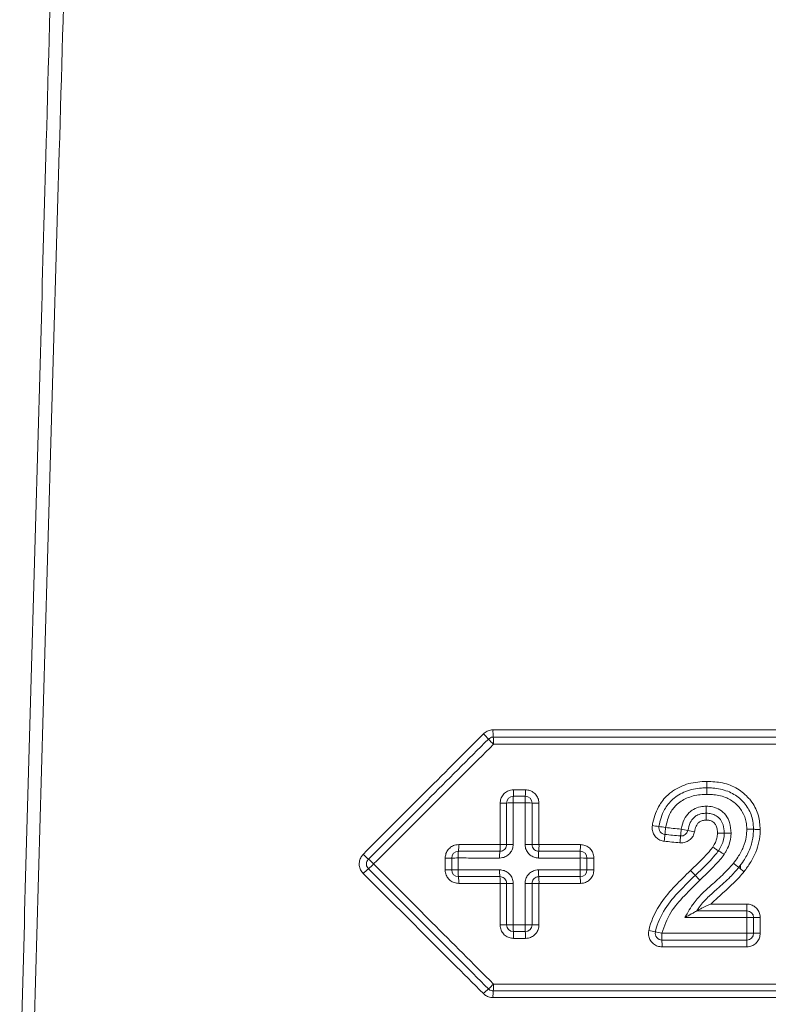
# Model space of a CAD drawing. Header units: millimetres. Extents: x 0 to 8410, y 0 to 5940.
# Tile 78 of 256: x 1903 to 1991, y 2996 to 3112. Entities that reach past the tile are written whole.
import ezdxf

# ---------------------------------------------------------------- set-up
doc = ezdxf.new("R2010")
doc.units = ezdxf.units.MM
doc.header["$LTSCALE"] = 10

msp = doc.modelspace()

# ---------------------------------------------------------------- linework, layer by layer
at = {"color": 7, "linetype": 'Continuous', "lineweight": 0}
for p, q in [((1985.936134, 3016.213003), (1985.936134, 3016.212943)), ((1987.843363, 3011.973325), (1987.838073, 3012.422922)), ((1960.20536, 3005.374733), (1960.20536, 3010.274771)), ((1963.205366, 3010.274771), (1963.205366, 3005.374733)), ((1989.397674, 3006.236318), (1989.397674, 3004.374746))]:
    msp.add_line(p, q, dxfattribs=at)
at = {"color": 8, "linetype": 'Continuous', "lineweight": 0}
for p, q in [((1989.397674, 3006.236318), (1988.603457, 3006.236318)), ((1988.603442, 3004.374746), (1989.397674, 3004.374746)), ((1990.190013, 3004.374746), (1989.397674, 3004.374746))]:
    msp.add_line(p, q, dxfattribs=at)
at = {"color": 7, "linetype": 'Continuous', "lineweight": 0, "flags": 128}
msp.add_lwpolyline([(1985.251038, 3014.132443), (1985.40683, 3014.395002), (1985.747724, 3015.122476), (1985.906674, 3015.803519), (1985.936134, 3016.213003), (1985.936134, 3016.213003)], dxfattribs=at)
at = {"color": 8, "linetype": 'Continuous', "lineweight": 0, "flags": 128}
for points in [[(1952.94161, 3011.874381), (1953.09241, 3011.874381), (1953.236445, 3011.87444), (1953.368484, 3011.87444), (1953.483729, 3011.8745), (1953.577994, 3011.87456), (1953.647895, 3011.874619), (1953.69087, 3011.874679), (1953.705369, 3011.874739)], [(1968.887879, 3011.874858), (1969.046398, 3011.874858), (1969.199358, 3011.874858), (1969.340696, 3011.874858), (1969.464837, 3011.874858), (1969.56688, 3011.874798), (1969.642787, 3011.874798), (1969.689562, 3011.874798), (1969.705372, 3011.874739)], [(1959.433912, 3005.374554), (1959.433942, 3006.974581), (1959.433987, 3010.274533)], [(1959.433987, 3010.274533), (1959.585934, 3010.274592), (1959.731235, 3010.274592), (1959.864585, 3010.274592), (1959.981083, 3010.274592), (1960.07645, 3010.274652), (1960.147186, 3010.274711), (1960.190682, 3010.274711), (1960.20536, 3010.274771)], [(1960.20536, 3010.274771), (1960.220097, 3010.274771), (1960.263728, 3010.274831), (1960.334672, 3010.274831), (1960.430308, 3010.27489), (1960.547118, 3010.27489), (1960.680796, 3010.27495), (1960.826411, 3010.27495), (1960.978626, 3010.27495)], [(1960.978626, 3010.27495), (1960.978656, 3008.674923), (1960.9787, 3005.374912)], [(1962.380334, 3005.374912), (1962.380319, 3006.974939), (1962.380274, 3010.27489)], [(1962.380274, 3010.27489), (1962.539836, 3010.27489), (1962.694033, 3010.27489), (1962.836696, 3010.27489), (1962.962105, 3010.27489), (1963.065265, 3010.274831), (1963.142051, 3010.274831), (1963.189377, 3010.274771), (1963.205366, 3010.274771)], [(1963.205366, 3010.274771), (1963.22131, 3010.274711), (1963.268502, 3010.274711), (1963.345079, 3010.274711), (1963.447957, 3010.274652), (1963.573067, 3010.274652), (1963.715403, 3010.274652), (1963.869287, 3010.274652), (1964.028611, 3010.274652)], [(1964.028611, 3010.274652), (1964.028581, 3008.674625), (1964.028536, 3005.374614)], [(1959.433912, 3005.374554), (1959.585859, 3005.374554), (1959.73119, 3005.374554), (1959.864541, 3005.374614), (1959.981053, 3005.374614), (1960.076435, 3005.374673), (1960.147171, 3005.374673), (1960.190682, 3005.374733), (1960.20536, 3005.374733)], [(1960.20536, 3005.374733), (1960.220097, 3005.374792), (1960.263743, 3005.374852), (1960.334687, 3005.374852), (1960.430338, 3005.374852), (1960.547148, 3005.374912), (1960.680841, 3005.374912), (1960.826485, 3005.374912), (1960.9787, 3005.374912)], [(1962.380334, 3005.374912), (1962.539895, 3005.374912), (1962.694092, 3005.374912), (1962.836726, 3005.374912), (1962.962134, 3005.374852), (1963.06528, 3005.374852), (1963.142051, 3005.374792), (1963.189377, 3005.374792), (1963.205366, 3005.374733)], [(1963.205366, 3005.374733), (1963.22131, 3005.374733), (1963.268502, 3005.374733), (1963.345064, 3005.374673), (1963.447942, 3005.374673), (1963.573022, 3005.374673), (1963.715343, 3005.374614), (1963.869228, 3005.374614), (1964.028536, 3005.374614)], [(1988.603442, 3004.374746), (1988.603457, 3005.974773), (1988.603457, 3006.236318)], [(1990.189998, 3006.236258), (1990.190013, 3004.636291), (1990.190013, 3004.374746)]]:
    msp.add_lwpolyline(points, dxfattribs=at)
at = {"color": 8, "linetype": 'Continuous', "lineweight": 0}
for centre, radius, start, end in [((1949.081809, 3019.258174), 12.079293, 41.99755361, 46.06936682), ((1964.501374, 3028.205226), 5.910597, 177.84381515, 186.12301704), ((1952.794241, 3026.946949), 5.863962, 357.8500588, 6.14621551), ((1968.105254, 3036.493358), 13.590704, 222.33551334, 225.93970422), ((1966.7037, 3019.989556), 5.728297, 174.13650207, 181.89502907), ((1955.353903, 3021.157054), 5.68139, 354.11725551, 1.88755179), ((1968.479383, 3019.989565), 6.10214, 174.49695852, 181.77898116), ((1956.388081, 3021.156939), 6.045385, 354.47368934, 1.7749531), ((1959.621759, 3025.761154), 6.014796, 268.21201711, 275.5680286), ((1960.789055, 3013.785525), 6.017589, 88.19557074, 95.56633232), ((1962.591116, 3013.233864), 6.569653, 84.63511793, 91.83990919), ((1963.818356, 3026.290169), 6.544204, 264.62527147, 271.84178594), ((1979.481404, 3027.134442), 10.208905, 258.42268046, 262.85600017), ((1976.842409, 3006.317153), 10.775009, 78.48771865, 82.69861682), ((1955.022247, 3017.793647), 23.960827, 353.9206292, 355.85839917), ((2001.909709, 3014.424438), 23.047538, 173.89543329, 175.92273195), ((1945.249419, 3018.75128), 35.634993, 354.07956626, 355.38194279), ((2014.179358, 3013.222602), 33.516323, 174.05530907, 175.4486675), ((1979.100183, 3005.762861), 11.06908, 76.76567556, 80.93969719), ((1984.241036, 3027.729249), 11.490866, 256.88800341, 260.89856568), ((1949.941345, 3014.669388), 4.602598, 352.57680709, 2.43414592), ((1953.932488, 3014.669134), 5.505056, 353.80162043, 2.03819305), ((1959.620177, 3030.518394), 15.654575, 269.31879832, 272.14226948), ((1960.789272, 2999.272697), 15.612985, 89.30531982, 92.14331203), ((1962.59087, 2997.834938), 17.050898, 87.93467434, 90.70788013), ((1963.818369, 3031.828787), 16.965106, 267.92927154, 270.71021207), ((1957.259171, 3014.669037), 6.77232, 354.96564763, 1.65799897), ((1959.916433, 3014.669407), 9.008589, 356.2151302, 1.24437666), ((1947.557675, 3017.719118), 5.88607, 222.89758936, 231.06716502), ((1959.110596, 3013.47732), 4.643818, 172.60842267, 182.4407075), ((1964.941747, 3013.477101), 5.56855, 173.83885637, 182.03418029), ((1970.819583, 3013.477439), 6.840347, 174.99049003, 181.65919424), ((1977.960605, 3013.477518), 9.074906, 176.2265818, 181.25143728), ((1940.396485, 3008.801142), 5.551331, 42.78577564, 51.4136096), ((1940.864641, 3015.877493), 4.891794, 307.74013655, 317.48870097), ((1953.126889, 3044.762836), 31.493417, 269.66294864, 271.05248473), ((1954.28484, 2982.090735), 31.189381, 89.65803384, 91.06456587), ((1969.096822, 2977.688619), 35.591316, 89.02029321, 90.33638665), ((1970.314102, 3049.447721), 36.17811, 269.0359005, 270.32767236), ((1946.940631, 3008.051126), 5.016278, 127.90563982, 137.44044743), ((1954.270862, 2620.799192), 391.075955, 89.97067519, 90.08284933), ((1959.15729, 3011.675325), 4.690526, 177.55901589, 187.3559233), ((1964.99058, 3011.675192), 5.617397, 177.96182052, 186.13569451), ((1970.887372, 3011.675128), 6.908142, 178.34272428, 184.98550432), ((1978.040064, 3011.674747), 9.154373, 178.74743607, 183.75776129), ((1970.111736, 2992.130027), 19.748892, 88.81259151, 91.17903421), ((1949.849232, 3010.474063), 4.694728, 357.56341092, 7.35152828), ((1953.823053, 3010.474467), 5.614494, 357.95924656, 6.13796354), ((1957.123358, 3010.474441), 6.908142, 358.34272428, 4.98550432), ((1959.754261, 3010.474634), 9.170771, 358.75085283, 3.75221131), ((2016.156932, 3007.635469), 27.56577, 179.58259629, 181.24553571), ((1960.837716, 3006.435639), 27.766456, 359.58869863, 1.23949507), ((1966.997441, 3005.17504), 6.022059, 178.09801152, 185.72057758), ((1968.793339, 3005.175099), 6.416118, 178.21538858, 185.36869662), ((1989.791837, 2979.660402), 26.578839, 89.14165446, 90.84972509), ((1955.00227, 3003.974359), 6.033056, 358.10241635, 5.71162541), ((1956.012049, 3003.974396), 6.421446, 358.21689706, 5.36478951), ((1956.818718, 2913.814033), 93.127615, 76.98668913, 77.47413275), ((2005.406488, 3124.856007), 123.435335, 257.07114987, 257.43974433), ((2004.938589, 3004.174661), 26.375877, 179.56535683, 181.30332651), ((1960.919616, 3004.174272), 27.684551, 358.75909924, 0.41490304), ((1952.243816, 3002.975637), 26.332536, 359.56295656, 1.30365706), ((2016.264075, 3002.975291), 27.672893, 178.75878137, 180.41515937), ((1952.88892, 3003.8449), 7.94728, 310.58113163, 316.50170236), ((1953.18022, 2998.174903), 5.477255, 353.70936064, 2.0886413), ((1962.999589, 2992.001211), 7.625108, 130.38802859, 136.56567467), ((1964.077692, 2996.974576), 5.486124, 173.71935264, 182.08504581)]:
    msp.add_arc(centre, radius, start, end, dxfattribs=at)
at = {"color": 7, "linetype": 'Continuous', "lineweight": 0}
for centre, radius, start, end in [((1961.005367, 3019.774759), 0.8, 90, 180), ((1962.405367, 3019.774759), 0.8, 0, 90), ((1978.99846, 3016.859342), 0.8, 169.52622361, 264.40761544), ((1980.846678, 3016.67837), 0.8, 264.40761544, 349.8941759), ((1954.505367, 3013.274759), 0.8, 90, 180), ((1968.905367, 3013.274759), 0.8, 0, 90), ((1954.505367, 3011.874759), 0.8, 180, 270), ((1968.905367, 3011.874759), 0.8, 270, 0), ((1908.019902, 2940.163063), 102.940227, 43.65653776, 44.10100664), ((2218.344835, 3237.170984), 326.612337, 223.77140082, 223.91164519), ((1988.597675, 3006.236298), 0.8, 0, 90), ((1961.005367, 3005.374759), 0.8, 180, 270), ((1962.405367, 3005.374759), 0.8, 270, 0), ((1978.569536, 3004.374759), 0.8, 167.35273268, 270), ((1988.597675, 3004.374759), 0.8, 270, 0)]:
    msp.add_arc(centre, radius, start, end, dxfattribs=at)
at = {"color": 8, "linetype": 'Continuous', "lineweight": 0}
for points, knots in [([(1902.630611, 2986.175004), (1902.840178, 2993.54351), (1903.259464, 3008.285829), (1903.882237, 3030.366628), (1904.500885, 3052.395373), (1905.115902, 3074.356682), (1906.549897, 3125.659303), (1907.993113, 3176.95711), (1909.41542, 3228.205808), (1910.011983, 3250.068881), (1910.613556, 3271.969861), (1911.226864, 3293.94908), (1911.873746, 3316.135772), (1912.529994, 3338.488766), (1913.167764, 3360.950691), (1913.799067, 3383.420385), (1914.426637, 3405.890735), (1914.849214, 3420.873364), (1915.060459, 3428.363148)], [0, 0, 0, 0, 0.0496219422, 0.0992796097, 0.1489768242, 0.1986849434, 0.2483494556, 0.4985408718, 0.5484100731, 0.5983172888, 0.648200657, 0.6980236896, 0.7478219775, 0.7982260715, 0.8486438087, 0.8990944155, 0.9495575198, 1, 1, 1, 1]), ([(1916.802465, 3428.557101), (1916.593482, 3421.146776), (1916.175443, 3406.323499), (1915.557135, 3384.091649), (1914.933783, 3361.860323), (1914.300536, 3339.635663), (1913.674654, 3318.594394), (1913.082474, 3298.778989), (1912.547943, 3280.212585), (1912.023296, 3261.712072), (1911.504358, 3243.249687), (1910.985772, 3224.802878), (1909.592635, 3176.014015), (1908.148671, 3126.008556), (1906.675786, 3074.807652), (1906.040788, 3052.723722), (1905.406011, 3030.571871), (1904.772802, 3008.367358), (1904.354288, 2993.541956), (1904.145105, 2986.13191)], [0, 0, 0, 0, 0.0498803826, 0.0997784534, 0.1496659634, 0.1995255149, 0.2493737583, 0.29135591, 0.3333458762, 0.3753826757, 0.4174578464, 0.4595360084, 0.5015767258, 0.7503853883, 0.8003031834, 0.8502648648, 0.900215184, 0.9501254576, 1, 1, 1, 1]), ([(1943.245708, 3013.712529), (1945.561461, 3016.032864), (1950.299424, 3020.780202), (1955.039152, 3025.529459), (1957.462265, 3027.957443)], [0, 0, 0, 0, 0.4887655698, 1, 1, 1, 1]), ([(1958.594962, 3028.427604), (1958.535077, 3028.425438), (1958.29667, 3028.416813), (1957.880265, 3028.300993), (1957.601622, 3028.071979), (1957.462265, 3027.957443)], [0, 0, 0, 0, 0.1436027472, 0.5716916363, 1, 1, 1, 1]), ([(1958.594962, 3028.427604), (1966.826971, 3028.427647), (1979.909752, 3028.427717), (1996.379759, 3028.427768), (2004.609873, 3028.427652), (2007.990329, 3028.427604)], [0, 0, 0, 0, 0.5000002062, 0.7946289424, 1, 1, 1, 1]), ([(1958.654075, 3026.726964), (1956.232239, 3024.310025), (1951.503261, 3019.590608), (1946.776607, 3014.873356), (1944.470598, 3012.571934)], [0, 0, 0, 0, 0.5121266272, 1, 1, 1, 1]), ([(2007.933139, 3026.726964), (1999.720247, 3026.726902), (1986.6641, 3026.726802), (1970.233093, 3026.726896), (1962.022683, 3026.726944), (1958.654075, 3026.726964)], [0, 0, 0, 0, 0.5000004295, 0.794857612, 1, 1, 1, 1]), ([(1977.432578, 3017.133239), (1977.456027, 3017.251135), (1977.623729, 3018.09427), (1978.107657, 3019.471033), (1979.085562, 3020.633909), (1980.246591, 3021.500014), (1981.728686, 3022.204987), (1983.155006, 3022.295389), (1983.87584, 3022.341076)], [0, 0, 0, 0, 0.0397437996, 0.2842286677, 0.4724794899, 0.5309764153, 0.7629647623, 1, 1, 1, 1]), ([(1983.87584, 3022.341076), (1984.498081, 3022.308196), (1985.75737, 3022.241654), (1987.513839, 3021.568761), (1988.612922, 3020.639137), (1989.463394, 3019.566073), (1990.068338, 3018.34102), (1990.150763, 3017.204415), (1990.190132, 3016.661528)], [0, 0, 0, 0, 0.1959607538, 0.3965844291, 0.5812371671, 0.6424101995, 0.8292009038, 1, 1, 1, 1]), ([(1961.032211, 3021.344188), (1960.913938, 3021.33642), (1960.616882, 3021.31691), (1960.16764, 3021.12545), (1959.762442, 3020.764923), (1959.487052, 3020.287033), (1959.451742, 3019.928509), (1959.434091, 3019.749287)], [0, 0, 0, 0, 0.1419546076, 0.3565377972, 0.5710619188, 0.7855794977, 1, 1, 1, 1]), ([(1961.032211, 3021.344188), (1961.256883, 3021.344188), (1961.72299, 3021.344188), (1962.18912, 3021.344188), (1962.430565, 3021.344188)], [0, 0, 0, 0, 0.482020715, 1, 1, 1, 1]), ([(1964.028685, 3019.749347), (1964.020991, 3019.866445), (1964.001532, 3020.162601), (1963.810301, 3020.611121), (1963.448745, 3021.016152), (1962.969751, 3021.291236), (1962.610322, 3021.326534), (1962.430565, 3021.344188)], [0, 0, 0, 0, 0.1404740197, 0.3552776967, 0.5701609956, 0.7850303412, 1, 1, 1, 1]), ([(1983.871429, 3020.803216), (1983.683394, 3020.79996), (1982.932692, 3020.786962), (1981.691869, 3020.51533), (1980.372541, 3019.763964), (1979.386738, 3018.517209), (1979.139248, 3017.485577), (1978.992863, 3016.875389)], [0, 0, 0, 0, 0.0818340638, 0.3267103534, 0.5437023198, 0.7301097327, 1, 1, 1, 1]), ([(1988.603308, 3016.694728), (1988.589998, 3016.970344), (1988.555436, 3017.686031), (1988.136879, 3018.792668), (1987.258929, 3019.816452), (1986.022337, 3020.548254), (1984.832013, 3020.782545), (1984.089335, 3020.798527), (1983.871429, 3020.803216)], [0, 0, 0, 0, 0.1174363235, 0.3049451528, 0.4917367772, 0.682968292, 0.9069812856, 1, 1, 1, 1]), ([(1959.434061, 3014.864925), (1959.434066, 3015.684871), (1959.434076, 3017.313255), (1959.434086, 3018.941111), (1959.434091, 3019.749287)], [0, 0, 0, 0, 0.5035337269, 1, 1, 1, 1]), ([(1960.978537, 3019.80013), (1960.978542, 3018.975405), (1960.978551, 3017.337137), (1960.978561, 3015.69834), (1960.978566, 3014.884535)], [0, 0, 0, 0, 0.5034124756, 1, 1, 1, 1]), ([(1962.380185, 3019.80013), (1962.154947, 3019.80013), (1961.687719, 3019.80013), (1961.220514, 3019.80013), (1960.978537, 3019.80013)], [0, 0, 0, 0, 0.4820728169, 1, 1, 1, 1]), ([(1962.380214, 3014.884535), (1962.380202, 3015.697963), (1962.380177, 3017.336759), (1962.380182, 3018.975027), (1962.380185, 3019.80013)], [0, 0, 0, 0, 0.49635715, 1, 1, 1, 1]), ([(1964.028685, 3019.749347), (1964.028687, 3018.941528), (1964.028692, 3017.313672), (1964.028668, 3015.685288), (1964.028655, 3014.864984)], [0, 0, 0, 0, 0.4962466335, 1, 1, 1, 1]), ([(1980.843275, 3016.693834), (1980.933893, 3017.085995), (1981.100148, 3017.805476), (1981.664633, 3018.590381), (1982.344504, 3019.096166), (1983.048545, 3019.3615), (1983.577342, 3019.388286), (1983.802794, 3019.399706)], [0, 0, 0, 0, 0.2722653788, 0.4995135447, 0.6400898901, 0.8465524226, 1, 1, 1, 1]), ([(1983.802794, 3019.399706), (1984.060968, 3019.385205), (1984.616973, 3019.353975), (1985.445148, 3019.019473), (1986.162979, 3018.372926), (1986.66788, 3017.397672), (1986.714534, 3016.641325), (1986.740484, 3016.220632)], [0, 0, 0, 0, 0.1586702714, 0.3417128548, 0.5376058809, 0.7428093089, 1, 1, 1, 1]), ([(1977.432578, 3017.133239), (1977.417303, 3016.970422), (1977.385227, 3016.628498), (1977.547473, 3016.118973), (1977.867348, 3015.681242), (1978.317194, 3015.361029), (1978.671249, 3015.291049), (1978.848322, 3015.25605)], [0, 0, 0, 0, 0.1850747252, 0.3886655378, 0.592321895, 0.7961078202, 1, 1, 1, 1]), ([(1983.800276, 3017.754916), (1983.648278, 3017.748058), (1983.376054, 3017.735775), (1983.0131, 3017.571998), (1982.79588, 3017.367714), (1982.588584, 3017.040069), (1982.486913, 3016.718031), (1982.435246, 3016.445623), (1982.423379, 3016.383055)], [0, 0, 0, 0, 0.2093216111, 0.3748881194, 0.5405797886, 0.6148276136, 0.9115322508, 1, 1, 1, 1]), ([(1985.133677, 3016.205254), (1985.127529, 3016.379351), (1985.115764, 3016.712568), (1984.975579, 3017.1603), (1984.735616, 3017.468328), (1984.439345, 3017.663984), (1984.121908, 3017.740683), (1983.898097, 3017.750587), (1983.800276, 3017.754916)], [0, 0, 0, 0, 0.22275575, 0.4263506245, 0.589306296, 0.7128503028, 0.8744961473, 1, 1, 1, 1]), ([(1978.992863, 3016.875389), (1979.295286, 3016.845701), (1979.912082, 3016.785152), (1980.528893, 3016.724664), (1980.843275, 3016.693834)], [0, 0, 0, 0, 0.49031261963, 1, 1, 1, 1]), ([(1980.694337, 3015.075627), (1980.770197, 3015.071524), (1981.024803, 3015.057752), (1981.458502, 3015.156034), (1981.921239, 3015.440504), (1982.276554, 3015.862639), (1982.374449, 3016.209623), (1982.423379, 3016.383055)], [0, 0, 0, 0, 0.0959824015, 0.3221444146, 0.5482184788, 0.7741877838, 1, 1, 1, 1]), ([(1984.580441, 3014.56267), (1984.639455, 3014.660328), (1984.798378, 3014.923319), (1985.007265, 3015.361002), (1985.115336, 3015.824398), (1985.128719, 3016.102311), (1985.133677, 3016.205254)], [0, 0, 0, 0, 0.1949479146, 0.5249845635, 0.8240454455, 1, 1, 1, 1]), ([(1986.740484, 3016.220632), (1986.732335, 3016.055547), (1986.709703, 3015.597023), (1986.529893, 3014.832766), (1986.209133, 3014.172859), (1985.983905, 3013.799872), (1985.923244, 3013.699416)], [0, 0, 0, 0, 0.1846552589, 0.5128803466, 0.8688048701, 1, 1, 1, 1]), ([(1987.024112, 3012.656394), (1987.200702, 3012.894085), (1987.647972, 3013.496113), (1988.213316, 3014.526476), (1988.558821, 3015.666624), (1988.590149, 3016.390618), (1988.603308, 3016.694728)], [0, 0, 0, 0, 0.2009788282, 0.5090421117, 0.7937754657, 1, 1, 1, 1]), ([(1990.190132, 3016.661528), (1990.188764, 3016.591503), (1990.170949, 3015.680056), (1989.881914, 3014.29013), (1989.064333, 3012.744263), (1988.532554, 3012.018888), (1988.279356, 3011.673513)], [0, 0, 0, 0, 0.0386968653, 0.5036784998, 0.7636852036, 1, 1, 1, 1]), ([(1954.53979, 3014.864865), (1954.421445, 3014.85708), (1954.124187, 3014.837526), (1953.674851, 3014.645946), (1953.26987, 3014.285296), (1952.994578, 3013.80761), (1952.959274, 3013.449159), (1952.941625, 3013.269964)], [0, 0, 0, 0, 0.1420773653, 0.3568712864, 0.5714092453, 0.7857406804, 1, 1, 1, 1]), ([(1954.53979, 3014.864865), (1955.344965, 3014.86489), (1956.976215, 3014.86494), (1958.607812, 3014.86493), (1959.434061, 3014.864925)], [0, 0, 0, 0, 0.4935945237, 1, 1, 1, 1]), ([(1959.376706, 3013.279441), (1959.495361, 3013.287294), (1959.793464, 3013.307023), (1960.244002, 3013.500004), (1960.649915, 3013.863007), (1960.925559, 3014.343729), (1960.960894, 3014.704238), (1960.978566, 3014.884535)], [0, 0, 0, 0, 0.1418077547, 0.3562735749, 0.5707341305, 0.7853176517, 1, 1, 1, 1]), ([(1962.380214, 3014.884535), (1962.387941, 3014.766524), (1962.407448, 3014.468598), (1962.599026, 3014.017398), (1962.961237, 3013.609734), (1963.441501, 3013.332745), (1963.801926, 3013.297167), (1963.982104, 3013.279382)], [0, 0, 0, 0, 0.14095690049, 0.35585710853, 0.5707004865, 0.78539135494, 1, 1, 1, 1]), ([(1964.028655, 3014.864984), (1964.837546, 3014.865009), (1966.468847, 3014.865059), (1968.100373, 3014.865049), (1968.922897, 3014.865044)], [0, 0, 0, 0, 0.4958564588, 1, 1, 1, 1]), ([(1970.521002, 3013.270202), (1970.513276, 3013.387581), (1970.493779, 3013.683809), (1970.302388, 3014.132318), (1969.940883, 3014.53715), (1969.46192, 3014.812156), (1969.102596, 3014.847412), (1968.922897, 3014.865044)], [0, 0, 0, 0, 0.1408265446, 0.355403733, 0.5701472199, 0.7850300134, 1, 1, 1, 1]), ([(1980.694337, 3015.075627), (1980.376743, 3015.106658), (1979.761398, 3015.166781), (1979.146066, 3015.226941), (1978.848322, 3015.25605)], [0, 0, 0, 0, 0.51612449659, 1, 1, 1, 1]), ([(1943.245708, 3013.712529), (1943.167305, 3013.622837), (1942.970531, 3013.397729), (1942.788147, 3012.942257), (1942.757305, 3012.39819), (1942.901211, 3011.863023), (1943.131004, 3011.58351), (1943.245767, 3011.443916)], [0, 0, 0, 0, 0.1420228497, 0.3564467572, 0.5710585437, 0.7857782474, 1, 1, 1, 1]), ([(1981.942727, 3011.801782), (1982.215825, 3012.063533), (1982.761997, 3012.587009), (1983.560594, 3013.392214), (1984.184998, 3014.037667), (1984.49657, 3014.451319), (1984.580441, 3014.56267)], [0, 0, 0, 0, 0.2968600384, 0.5936925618, 0.8906266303, 1, 1, 1, 1]), ([(1985.923244, 3013.699416), (1985.766856, 3013.492554), (1985.381157, 3012.982372), (1984.67415, 3012.246512), (1983.8721, 3011.43803), (1983.324073, 3010.912433), (1983.049988, 3010.649565)], [0, 0, 0, 0, 0.1853248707, 0.4570649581, 0.7284611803, 1, 1, 1, 1]), ([(1944.470598, 3012.571934), (1946.772205, 3010.268613), (1951.499625, 3005.537673), (1956.227692, 3000.8037), (1958.653836, 2998.374525)], [0, 0, 0, 0, 0.48686325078, 1, 1, 1, 1]), ([(1952.94161, 3011.874381), (1952.941616, 3012.107813), (1952.941629, 3012.573011), (1952.941626, 3013.038202), (1952.941625, 3013.269964)], [0, 0, 0, 0, 0.5017915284, 1, 1, 1, 1]), ([(1954.470991, 3013.27956), (1954.470996, 3013.044659), (1954.471006, 3012.576507), (1954.471016, 3012.108349), (1954.471021, 3011.875096)], [0, 0, 0, 0, 0.5017634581, 1, 1, 1, 1]), ([(1959.376706, 3013.279441), (1958.569388, 3013.279461), (1956.933976, 3013.279502), (1955.29891, 3013.279541), (1954.470991, 3013.27956)], [0, 0, 0, 0, 0.4936482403, 1, 1, 1, 1]), ([(1968.887864, 3013.279322), (1968.0769, 3013.279347), (1966.441534, 3013.279397), (1964.806392, 3013.279387), (1963.982104, 3013.279382)], [0, 0, 0, 0, 0.49589167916, 1, 1, 1, 1]), ([(1968.887879, 3011.874858), (1968.887873, 3012.108151), (1968.887861, 3012.576308), (1968.887863, 3013.04446), (1968.887864, 3013.279322)], [0, 0, 0, 0, 0.4983215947, 1, 1, 1, 1]), ([(1970.521002, 3013.270202), (1970.520996, 3013.03842), (1970.520983, 3012.573249), (1970.520986, 3012.108071), (1970.520987, 3011.874679)], [0, 0, 0, 0, 0.4982722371, 1, 1, 1, 1]), ([(1981.279268, 3006.236318), (1981.620081, 3006.838776), (1982.218775, 3007.897094), (1983.397312, 3009.186478), (1984.697816, 3010.329883), (1985.953145, 3011.444809), (1986.716037, 3012.307868), (1987.024112, 3012.656394)], [0, 0, 0, 0, 0.2388941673, 0.4196571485, 0.6013425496, 0.8390117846, 1, 1, 1, 1]), ([(1957.462518, 2997.243646), (1955.043983, 2999.659388), (1950.304145, 3004.393753), (1945.566162, 3009.126222), (1943.245767, 3011.443916)], [0, 0, 0, 0, 0.5102568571, 1, 1, 1, 1]), ([(1952.94161, 3011.874381), (1952.94929, 3011.756973), (1952.968701, 3011.46021), (1953.159627, 3011.010481), (1953.521019, 3010.603953), (1954.00022, 3010.327579), (1954.3599, 3010.292173), (1954.539715, 3010.274473)], [0, 0, 0, 0, 0.14059698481, 0.35537672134, 0.57025812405, 0.7851587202, 1, 1, 1, 1]), ([(1954.471021, 3011.875096), (1955.299004, 3011.875076), (1956.934071, 3011.875037), (1958.569483, 3011.874997), (1959.376736, 3011.874977)], [0, 0, 0, 0, 0.5063911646, 1, 1, 1, 1]), ([(1960.978626, 3010.27495), (1960.970898, 3010.392585), (1960.951384, 3010.689609), (1960.759711, 3011.139494), (1960.397375, 3011.545784), (1959.917178, 3011.821863), (1959.556898, 3011.857271), (1959.376736, 3011.874977)], [0, 0, 0, 0, 0.1407223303, 0.3553199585, 0.5700944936, 0.7850220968, 1, 1, 1, 1]), ([(1963.982119, 3011.874917), (1963.863796, 3011.867113), (1963.566005, 3011.847472), (1963.115598, 3011.655587), (1962.709404, 3011.293751), (1962.433352, 3010.814422), (1962.397966, 3010.45473), (1962.380274, 3010.27489)], [0, 0, 0, 0, 0.141619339, 0.3564222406, 0.571046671, 0.7855301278, 1, 1, 1, 1]), ([(1963.982119, 3011.874917), (1964.806447, 3011.874922), (1966.441589, 3011.874933), (1968.076955, 3011.874883), (1968.887879, 3011.874858)], [0, 0, 0, 0, 0.504132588, 1, 1, 1, 1]), ([(1968.922852, 3010.274711), (1969.040778, 3010.282485), (1969.33781, 3010.302067), (1969.787227, 3010.493938), (1970.1926, 3010.855818), (1970.468022, 3011.335195), (1970.50333, 3011.694834), (1970.520987, 3011.874679)], [0, 0, 0, 0, 0.1412960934, 0.3558982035, 0.570542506, 0.7852417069, 1, 1, 1, 1]), ([(1977.016269, 3004.725042), (1977.04746, 3004.853452), (1977.330017, 3006.016689), (1978.265529, 3007.904871), (1980.102487, 3010.001889), (1981.329719, 3011.202214), (1981.942727, 3011.801782)], [0, 0, 0, 0, 0.0453542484, 0.4108542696, 0.7057186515, 1, 1, 1, 1]), ([(1988.279356, 3011.673513), (1988.083769, 3011.441935), (1987.130229, 3010.31293), (1985.717006, 3009.137188), (1984.617241, 3008.080087), (1984.363599, 3007.836285)], [0, 0, 0, 0, 0.1656466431, 0.8075713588, 1, 1, 1, 1]), ([(1959.433987, 3010.274533), (1958.607643, 3010.274538), (1956.976047, 3010.274548), (1955.344797, 3010.274498), (1954.539715, 3010.274473)], [0, 0, 0, 0, 0.5064634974, 1, 1, 1, 1]), ([(1968.922852, 3010.274711), (1968.100269, 3010.274687), (1966.468744, 3010.274637), (1964.837442, 3010.274647), (1964.028611, 3010.274652)], [0, 0, 0, 0, 0.504180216, 1, 1, 1, 1]), ([(1983.049988, 3010.649565), (1982.439635, 3010.04872), (1981.221882, 3008.849936), (1979.442514, 3006.891101), (1978.86055, 3005.225167), (1978.563471, 3004.374746)], [0, 0, 0, 0, 0.3297143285, 0.6578345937, 1, 1, 1, 1]), ([(1984.363599, 3007.836285), (1984.92685, 3007.836285), (1986.336294, 3007.836285), (1987.745714, 3007.836285), (1988.591893, 3007.836285)], [0, 0, 0, 0, 0.3996257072, 1, 1, 1, 1]), ([(1990.189998, 3006.236258), (1990.182251, 3006.354192), (1990.162728, 3006.651415), (1989.971314, 3007.10126), (1989.609881, 3007.507246), (1989.130985, 3007.783237), (1988.771572, 3007.818604), (1988.591893, 3007.836285)], [0, 0, 0, 0, 0.1412868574, 0.3560765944, 0.5707801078, 0.7854228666, 1, 1, 1, 1]), ([(1959.433912, 3005.374554), (1959.441622, 3005.256924), (1959.461087, 3004.959967), (1959.652199, 3004.510177), (1960.013607, 3004.103867), (1960.492687, 3003.827658), (1960.852257, 3003.792275), (1961.032017, 3003.774586)], [0, 0, 0, 0, 0.1408867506, 0.3556682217, 0.5704769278, 0.7852691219, 1, 1, 1, 1]), ([(1960.9787, 3005.374912), (1961.220902, 3005.374912), (1961.688101, 3005.374912), (1962.155324, 3005.374912), (1962.380334, 3005.374912)], [0, 0, 0, 0, 0.5184110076, 1, 1, 1, 1]), ([(1962.430387, 3003.774586), (1962.548434, 3003.782391), (1962.845575, 3003.802035), (1963.295012, 3003.994032), (1963.700267, 3004.355928), (1963.975577, 3004.835237), (1964.010882, 3005.19481), (1964.028536, 3005.374614)], [0, 0, 0, 0, 0.1414600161, 0.3560748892, 0.5706750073, 0.7853169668, 1, 1, 1, 1]), ([(1988.603457, 3006.236318), (1987.753422, 3006.236318), (1985.312054, 3006.236318), (1982.870635, 3006.236318), (1981.279268, 3006.236318)], [0, 0, 0, 0, 0.348179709, 1, 1, 1, 1]), ([(1977.016269, 3004.725042), (1977.005825, 3004.670218), (1976.961852, 3004.439393), (1976.987551, 3004.016563), (1977.194204, 3003.510058), (1977.558091, 3003.103676), (1978.036382, 3002.82786), (1978.395866, 3002.792471), (1978.575586, 3002.774778)], [0, 0, 0, 0, 0.0586755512, 0.2470414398, 0.4353627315, 0.6236435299, 0.8118454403, 1, 1, 1, 1]), ([(1978.563471, 3004.374746), (1980.213332, 3004.374746), (1983.559985, 3004.374746), (1986.906646, 3004.374746), (1988.603442, 3004.374746)], [0, 0, 0, 0, 0.4929884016, 1, 1, 1, 1]), ([(1988.591908, 3002.774778), (1988.70974, 3002.782515), (1989.006715, 3002.802013), (1989.456082, 3002.993918), (1989.861575, 3003.355759), (1990.13704, 3003.835204), (1990.172354, 3004.194882), (1990.190013, 3004.374746)], [0, 0, 0, 0, 0.1411628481, 0.3557783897, 0.5704539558, 0.785197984, 1, 1, 1, 1]), ([(1962.430387, 3003.774586), (1962.188688, 3003.774586), (1961.722553, 3003.774586), (1961.256441, 3003.774586), (1961.032017, 3003.774586)], [0, 0, 0, 0, 0.5185173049, 1, 1, 1, 1]), ([(1988.591908, 3002.774778), (1986.898957, 3002.774778), (1983.560178, 3002.774778), (1980.221409, 3002.774778), (1978.575586, 3002.774778)], [0, 0, 0, 0, 0.5070571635, 1, 1, 1, 1]), ([(1958.653836, 2998.374525), (1966.866224, 2998.374635), (1979.972954, 2998.374812), (1996.404274, 2998.374736), (2004.615439, 2998.374628), (2007.933377, 2998.374584)], [0, 0, 0, 0, 0.4999802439, 0.7979538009, 1, 1, 1, 1]), ([(1957.462518, 2997.243646), (1957.505529, 2997.203621), (1957.679767, 2997.04148), (1958.05547, 2996.828399), (1958.415279, 2996.792784), (1958.5952, 2996.774975)], [0, 0, 0, 0, 0.1407937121, 0.570357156, 1, 1, 1, 1]), ([(2007.990091, 2996.774975), (1999.758214, 2996.77485), (1986.626865, 2996.77465), (1970.157329, 2996.774836), (1961.927253, 2996.774935), (1958.5952, 2996.774975)], [0, 0, 0, 0, 0.4999807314, 0.7975607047, 1, 1, 1, 1])]:
    msp.add_open_spline(points, degree=3, knots=knots, dxfattribs=at)
at = {"color": 7, "linetype": 'Continuous', "lineweight": 0}
for points, knots in [([(1958.058818, 3027.340415), (1958.128423, 3027.397517), (1958.267663, 3027.511744), (1958.475672, 3027.56938), (1958.594595, 3027.573696), (1958.624496, 3027.574781)], [0, 0, 0, 0, 0.428002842, 0.8561853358, 1, 1, 1, 1]), ([(2007.961749, 3027.574781), (1999.73891, 3027.574781), (1983.292885, 3027.574781), (1966.847408, 3027.574781), (1958.624496, 3027.574781)], [0, 0, 0, 0, 0.4999894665, 1, 1, 1, 1]), ([(1958.058818, 3027.340415), (1955.638546, 3024.92017), (1950.904272, 3020.185951), (1946.171892, 3015.453536), (1943.858816, 3013.140443)], [0, 0, 0, 0, 0.5112236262, 1, 1, 1, 1]), ([(1983.87584, 3022.341076), (1983.87581, 3022.330619), (1983.875675, 3022.28293), (1983.875265, 3022.146867), (1983.874647, 3021.942144), (1983.874062, 3021.739209), (1983.873684, 3021.601301), (1983.873651, 3021.583593), (1983.873634, 3021.574739)], [0, 0, 0, 0, 0.0257956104, 0.1176461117, 0.3382800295, 0.5588690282, 0.7794282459, 1, 1, 1, 1]), ([(1961.005374, 3020.574752), (1961.247063, 3020.574752), (1961.713717, 3020.574752), (1962.180393, 3020.574752), (1962.405367, 3020.574752)], [0, 0, 0, 0, 0.51792169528, 1, 1, 1, 1]), ([(1978.211789, 3017.004791), (1978.21339, 3017.013394), (1978.341509, 3017.702074), (1978.695848, 3018.901585), (1979.834418, 3020.352014), (1981.387157, 3021.241142), (1982.814601, 3021.555728), (1983.664606, 3021.570987), (1983.873634, 3021.574739)], [0, 0, 0, 0, 0.003287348, 0.2631544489, 0.4597995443, 0.6807532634, 0.9214925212, 1, 1, 1, 1]), ([(1983.873634, 3021.574739), (1983.873626, 3021.565909), (1983.87361, 3021.548248), (1983.873195, 3021.41033), (1983.872644, 3021.207386), (1983.872012, 3021.00105), (1983.871599, 3020.86314), (1983.871459, 3020.813692), (1983.871429, 3020.803216)], [0, 0, 0, 0, 0.2196207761, 0.4392426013, 0.6588846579, 0.8785755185, 0.9742752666, 1, 1, 1, 1]), ([(1983.873634, 3021.574739), (1984.11115, 3021.569532), (1984.950373, 3021.551133), (1986.323415, 3021.274765), (1987.781252, 3020.413192), (1988.83338, 3019.184363), (1989.33869, 3017.860851), (1989.381407, 3017.004289), (1989.397674, 3016.678098)], [0, 0, 0, 0, 0.08622737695, 0.30466999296, 0.49927018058, 0.68957391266, 0.88178541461, 1, 1, 1, 1]), ([(1960.20536, 3014.874759), (1960.20536, 3015.685962), (1960.20536, 3017.319552), (1960.20536, 3018.952616), (1960.20536, 3019.774738)], [0, 0, 0, 0, 0.4965768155, 1, 1, 1, 1]), ([(1963.205366, 3019.774738), (1963.205366, 3018.952258), (1963.205366, 3017.319195), (1963.205366, 3015.685605), (1963.205366, 3014.874759)], [0, 0, 0, 0, 0.5036421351, 1, 1, 1, 1]), ([(1983.802794, 3019.399706), (1983.802784, 3019.393547), (1983.802675, 3019.326296), (1983.802459, 3019.168924), (1983.802107, 3018.94203), (1983.801814, 3018.739084), (1983.80159, 3018.601295), (1983.801548, 3018.583617), (1983.801528, 3018.574777)], [0, 0, 0, 0, 0.01448469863, 0.1581746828, 0.36885126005, 0.57930503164, 0.78964417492, 1, 1, 1, 1]), ([(1983.801528, 3018.574777), (1983.627079, 3018.566596), (1983.239199, 3018.548404), (1982.728895, 3018.358524), (1982.248414, 3018.002557), (1981.829487, 3017.409848), (1981.70587, 3016.857742), (1981.634273, 3016.537967)], [0, 0, 0, 0, 0.1592744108, 0.354141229, 0.4866302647, 0.7026610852, 1, 1, 1, 1]), ([(1983.801528, 3018.574777), (1983.8015, 3018.565943), (1983.801446, 3018.548274), (1983.801229, 3018.4104), (1983.800925, 3018.207476), (1983.800609, 3017.982119), (1983.800332, 3017.826596), (1983.800281, 3017.761034), (1983.800276, 3017.754916)], [0, 0, 0, 0, 0.2111945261, 0.4223950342, 0.6336878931, 0.845204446, 0.9855528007, 1, 1, 1, 1]), ([(1985.936134, 3016.213003), (1985.935868, 3016.220492), (1985.924091, 3016.552171), (1985.88049, 3017.132367), (1985.516723, 3017.849932), (1985.008941, 3018.305625), (1984.41152, 3018.543507), (1984.00259, 3018.56447), (1983.801528, 3018.574777)], [0, 0, 0, 0, 0.0062432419, 0.2764899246, 0.476140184, 0.6605173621, 0.8330829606, 1, 1, 1, 1]), ([(1980.768724, 3015.882197), (1980.454711, 3015.912929), (1979.83863, 3015.973223), (1979.222563, 3016.033569), (1978.920503, 3016.063157)], [0, 0, 0, 0, 0.5096950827, 1, 1, 1, 1]), ([(1985.936134, 3016.212943), (1985.927211, 3016.21146), (1985.909366, 3016.208494), (1985.771306, 3016.205349), (1985.568223, 3016.203777), (1985.348577, 3016.203895), (1985.199569, 3016.204841), (1985.140005, 3016.205215), (1985.133677, 3016.205254)], [0, 0, 0, 0, 0.2142515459, 0.428494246, 0.6428333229, 0.8573671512, 0.9848463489, 1, 1, 1, 1]), ([(1986.740484, 3016.220632), (1986.734106, 3016.220693), (1986.673915, 3016.221267), (1986.52423, 3016.221928), (1986.304048, 3016.222209), (1986.100961, 3016.220586), (1985.962902, 3016.217455), (1985.945057, 3016.214487), (1985.936134, 3016.213003)], [0, 0, 0, 0, 0.0152497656, 0.1439197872, 0.3581315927, 0.572148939, 0.7860700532, 1, 1, 1, 1]), ([(1989.397674, 3016.678098), (1989.382267, 3016.33118), (1989.345595, 3015.505416), (1988.956597, 3014.221012), (1988.331391, 3013.076461), (1987.842407, 3012.419049), (1987.652479, 3012.163702)], [0, 0, 0, 0, 0.2107965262, 0.501756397, 0.8064757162, 1, 1, 1, 1]), ([(1989.397674, 3016.678158), (1989.388795, 3016.679879), (1989.371039, 3016.683322), (1989.233041, 3016.688254), (1989.030005, 3016.691973), (1988.815474, 3016.69397), (1988.669492, 3016.694593), (1988.612513, 3016.694709), (1988.603308, 3016.694728)], [0, 0, 0, 0, 0.2156611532, 0.4313157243, 0.647001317, 0.8627275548, 0.9778215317, 1, 1, 1, 1]), ([(1990.190132, 3016.661528), (1990.180946, 3016.661547), (1990.124604, 3016.661664), (1989.979297, 3016.66219), (1989.765343, 3016.664208), (1989.562303, 3016.668045), (1989.424311, 3016.672833), (1989.406553, 3016.676343), (1989.397674, 3016.678098)], [0, 0, 0, 0, 0.0221659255, 0.1359543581, 0.3520111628, 0.5680239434, 0.7840133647, 1, 1, 1, 1]), ([(1960.20536, 3014.874759), (1960.196533, 3014.784899), (1960.178876, 3014.60516), (1960.041135, 3014.36548), (1959.83836, 3014.18457), (1959.613404, 3014.088533), (1959.464614, 3014.078673), (1959.405361, 3014.074746)], [0, 0, 0, 0, 0.2143166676, 0.4286784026, 0.6431497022, 0.857891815, 1, 1, 1, 1]), ([(1964.005365, 3014.074746), (1963.915385, 3014.083588), (1963.735422, 3014.101274), (1963.495661, 3014.239352), (1963.314719, 3014.442476), (1963.218971, 3014.6674), (1963.209225, 3014.81595), (1963.205366, 3014.874759)], [0, 0, 0, 0, 0.2148874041, 0.4297837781, 0.6446058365, 0.8593020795, 1, 1, 1, 1]), ([(1954.505368, 3014.074746), (1955.332323, 3014.074746), (1956.965482, 3014.074746), (1958.598987, 3014.074746), (1959.405361, 3014.074746)], [0, 0, 0, 0, 0.5063530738, 1, 1, 1, 1]), ([(1964.005365, 3014.074746), (1964.82869, 3014.074746), (1966.461914, 3014.074746), (1968.095362, 3014.074746), (1968.905373, 3014.074746)], [0, 0, 0, 0, 0.504110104, 1, 1, 1, 1]), ([(1982.496231, 3011.22618), (1982.768369, 3011.487502), (1983.3095, 3012.007124), (1984.093063, 3012.797217), (1984.760108, 3013.488591), (1985.115702, 3013.954952), (1985.251038, 3014.132443)], [0, 0, 0, 0, 0.2823134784, 0.5613632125, 0.8330594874, 1, 1, 1, 1]), ([(1985.251038, 3014.132443), (1985.243132, 3014.136563), (1985.227319, 3014.144802), (1985.110671, 3014.218557), (1984.939872, 3014.328252), (1984.757523, 3014.446863), (1984.634437, 3014.5273), (1984.586114, 3014.558954), (1984.580441, 3014.56267)], [0, 0, 0, 0, 0.2151934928, 0.4303906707, 0.6456451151, 0.8610782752, 0.9836918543, 1, 1, 1, 1]), ([(1985.923244, 3013.699416), (1985.917532, 3013.703172), (1985.868443, 3013.735453), (1985.744417, 3013.816364), (1985.561459, 3013.935596), (1985.390864, 3014.045625), (1985.274466, 3014.119636), (1985.258847, 3014.128174), (1985.251038, 3014.132443)], [0, 0, 0, 0, 0.0164010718, 0.1409536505, 0.3558700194, 0.5706271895, 0.7853094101, 1, 1, 1, 1]), ([(1943.858816, 3012.009087), (1943.801521, 3012.078834), (1943.687006, 3012.218235), (1943.61484, 3012.48522), (1943.630311, 3012.756605), (1943.721482, 3012.983681), (1943.81966, 3013.095747), (1943.858816, 3013.140443)], [0, 0, 0, 0, 0.2148135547, 0.4293429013, 0.6436061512, 0.8578588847, 1, 1, 1, 1]), ([(1953.705369, 3011.874739), (1953.705369, 3012.107257), (1953.705369, 3012.573924), (1953.705369, 3013.040586), (1953.705369, 3013.274732)], [0, 0, 0, 0, 0.4982522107, 1, 1, 1, 1]), ([(1969.705372, 3013.274732), (1969.705372, 3013.040626), (1969.705372, 3012.573964), (1969.705372, 3012.107296), (1969.705372, 3011.874739)], [0, 0, 0, 0, 0.5016624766, 1, 1, 1, 1]), ([(1987.652479, 3012.163702), (1987.645787, 3012.169511), (1987.632404, 3012.181129), (1987.524197, 3012.266727), (1987.364401, 3012.391847), (1987.1964, 3012.522615), (1987.080101, 3012.612997), (1987.033906, 3012.648803), (1987.024112, 3012.656394)], [0, 0, 0, 0, 0.2149247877, 0.4298508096, 0.6447692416, 0.8597050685, 0.970255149, 1, 1, 1, 1]), ([(1943.858816, 3012.009087), (1946.176467, 3009.691431), (1950.908859, 3004.95903), (1955.643123, 3000.224756), (1958.058818, 2997.809056)], [0, 0, 0, 0, 0.4897421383, 1, 1, 1, 1]), ([(1977.788954, 3004.549924), (1977.795645, 3004.579082), (1978.016382, 3005.541011), (1978.806843, 3007.30494), (1980.604397, 3009.375951), (1981.871379, 3010.61507), (1982.496231, 3011.22618)], [0, 0, 0, 0, 0.0108407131, 0.3576314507, 0.6831956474, 1, 1, 1, 1]), ([(1987.652479, 3012.163702), (1987.321587, 3011.788686), (1986.529587, 3010.891075), (1985.262206, 3009.763107), (1984.000719, 3008.648203), (1983.17344, 3007.786594), (1982.811095, 3007.201243), (1982.708974, 3007.036272)], [0, 0, 0, 0, 0.2099712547, 0.5025718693, 0.7111328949, 0.9185877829, 1, 1, 1, 1]), ([(1988.279356, 3011.673513), (1988.269573, 3011.681106), (1988.22412, 3011.716383), (1988.108466, 3011.80602), (1987.941142, 3011.936318), (1987.78117, 3012.06121), (1987.672767, 3012.146587), (1987.659242, 3012.157997), (1987.652479, 3012.163702)], [0, 0, 0, 0, 0.0297927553, 0.1384163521, 0.3538326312, 0.5692233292, 0.784615, 1, 1, 1, 1]), ([(1959.405361, 3011.074785), (1958.599051, 3011.074785), (1956.965547, 3011.074785), (1955.332388, 3011.074785), (1954.505368, 3011.074785)], [0, 0, 0, 0, 0.4936074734, 1, 1, 1, 1]), ([(1959.405361, 3011.074785), (1959.495334, 3011.065921), (1959.67524, 3011.048196), (1959.915072, 3010.910186), (1960.096013, 3010.707044), (1960.191774, 3010.482113), (1960.201505, 3010.3336), (1960.20536, 3010.274771)], [0, 0, 0, 0, 0.2150662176, 0.430036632, 0.6447960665, 0.8592978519, 1, 1, 1, 1]), ([(1963.205366, 3010.274771), (1963.214203, 3010.364683), (1963.231878, 3010.544528), (1963.369767, 3010.784174), (1963.572597, 3010.965125), (1963.797545, 3011.061061), (1963.946271, 3011.070882), (1964.005365, 3011.074785)], [0, 0, 0, 0, 0.2144295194, 0.4289112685, 0.6435570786, 0.8583724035, 1, 1, 1, 1]), ([(1968.905373, 3011.074785), (1968.095402, 3011.074785), (1966.461953, 3011.074785), (1964.828729, 3011.074785), (1964.005365, 3011.074785)], [0, 0, 0, 0, 0.4958656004, 1, 1, 1, 1]), ([(1984.363599, 3007.836285), (1984.361508, 3007.835431), (1984.020688, 3007.696208), (1983.530357, 3007.482593), (1983.021388, 3007.210927), (1982.816282, 3007.096238), (1982.723778, 3007.044535), (1982.713559, 3007.038831), (1982.708974, 3007.036272)], [0, 0, 0, 0, 0.0031359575, 0.5111161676, 0.7312130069, 0.8546127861, 0.9347670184, 1, 1, 1, 1]), ([(1982.708974, 3007.036272), (1982.704336, 3007.033744), (1982.693987, 3007.028103), (1982.600542, 3006.975832), (1982.38802, 3006.857064), (1981.939524, 3006.606212), (1981.535964, 3006.379321), (1981.281051, 3006.237311), (1981.279268, 3006.236318)], [0, 0, 0, 0, 0.07184597, 0.1602803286, 0.2980355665, 0.5541285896, 0.9968810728, 1, 1, 1, 1]), ([(1982.708974, 3007.036272), (1983.822846, 3007.036272), (1985.785765, 3007.036272), (1987.748644, 3007.036272), (1988.597675, 3007.036272)], [0, 0, 0, 0, 0.5674563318, 1, 1, 1, 1]), ([(1962.405367, 3004.574779), (1962.180616, 3004.574779), (1961.71394, 3004.574779), (1961.247287, 3004.574779), (1961.005374, 3004.574779)], [0, 0, 0, 0, 0.4815993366, 1, 1, 1, 1]), ([(1988.597675, 3003.574732), (1986.902876, 3003.574732), (1983.560159, 3003.574732), (1980.21745, 3003.574732), (1978.569536, 3003.574732)], [0, 0, 0, 0, 0.5070124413, 1, 1, 1, 1]), ([(1958.624496, 2997.57475), (1958.534644, 2997.583668), (1958.35497, 2997.601503), (1958.167338, 2997.707998), (1958.080298, 2997.789053), (1958.058818, 2997.809056)], [0, 0, 0, 0, 0.4297044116, 0.8592644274, 1, 1, 1, 1]), ([(1958.624496, 2997.57475), (1966.847399, 2997.57475), (1983.292882, 2997.57475), (1999.738901, 2997.57475), (2007.961749, 2997.57475)], [0, 0, 0, 0, 0.5000098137, 1, 1, 1, 1])]:
    msp.add_open_spline(points, degree=3, knots=knots, dxfattribs=at)

doc.saveas('drawing.dxf')
